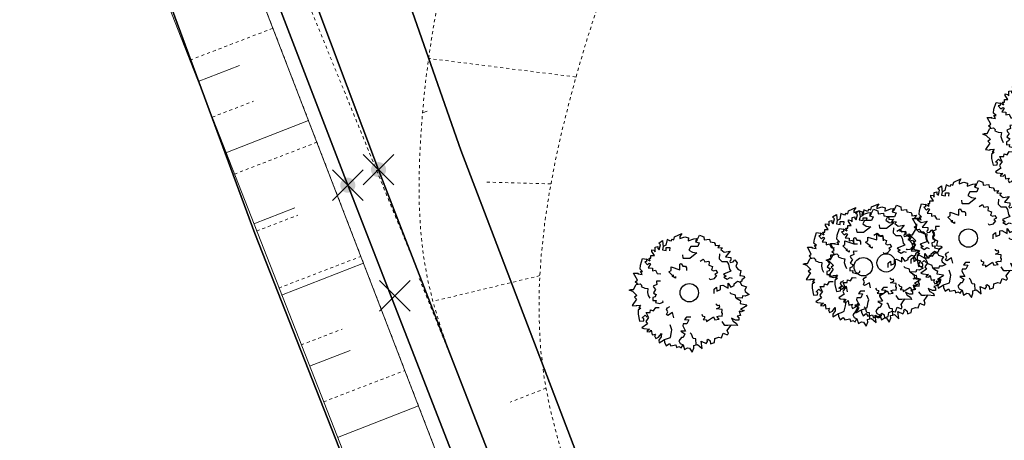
# Model space of a CAD drawing. Header units: metres. Extents: x 339653 to 341672, y 5744753 to 5747397.
# Tile 147 of 256: x 340507 to 340539, y 5746477 to 5746491. Entities that reach past the tile are written whole.
import ezdxf

# ---------------------------------------------------------------- set-up
doc = ezdxf.new("R2010")
doc.units = ezdxf.units.M
doc.header["$LTSCALE"] = 0.03
doc.header["$PDMODE"] = 3
doc.header["$PDSIZE"] = 0.5
doc.linetypes.add('ACAD_ISO03W100', pattern=[30, 12, -18])
doc.linetypes.add('Ohne Titel-11', pattern=[0.393677, 0.196838, -0.196838])
for name, color, linetype, lineweight in [('B-Baum', 83, 'Continuous', 25), ('B-Topografische_Linien', 83, 'ACAD_ISO03W100', 18), ('Flurstücke_Grenzpunkte', 7, 'Continuous', 25), ('Gewässer', 7, 'Continuous', 25), ('Netzpunkte', 7, 'Continuous', 25), ('Primäres DGM', 7, 'Continuous', 25), ('Reliefformen', 7, 'Continuous', 25), ('Vegetation', 7, 'Continuous', 25)]:
    doc.layers.add(name, color=color, linetype=linetype, lineweight=lineweight)

# ---------------------------------------------------------------- blocks, each defined once
blk = doc.blocks.new('2C00108')
at = {"layer": 'B-Baum'}
for p, q in [((2.223, 3.668), (2.162, 3.605)), ((1.194, 3.495), (1.109, 3.447)), ((0.685, 2.973), (0.565, 3.039)), ((3.675, 2.318), (3.626, 2.281)), ((0.263, 2.233), (0.229, 2.208)), ((0.63, 1.133), (0.611, 1.164)), ((3.282, 0.821), (3.327, 0.882)), ((1.153, 0.361), (1.153, 0.408)), ((1.735, 0.202), (1.756, 0.237)), ((2.181, 0.231), (2.233, 0.246))]:
    blk.add_line(p, q, dxfattribs=at)
for points in [[(1.396, 3.695), (1.456, 3.674), (1.482, 3.768), (1.718, 3.874), (1.657, 3.774), (1.657, 3.718), (1.819, 3.768), (1.933, 3.736), (1.92, 3.637), (2.108, 3.705), (2.196, 3.718), (2.162, 3.605), (2.283, 3.574), (2.236, 3.449), (2.007, 3.449), (1.947, 3.337), (2.061, 3.262), (2.209, 3.249), (1.974, 3.062), (1.772, 3.062), (1.758, 3.074), (1.745, 3.181)], [(0.685, 2.973), (0.644, 3.073), (0.705, 3.073), (0.705, 3.16), (0.819, 3.16), (0.732, 3.291), (0.732, 3.347), (0.806, 3.329), (0.846, 3.279), (0.846, 3.429), (0.934, 3.447), (0.934, 3.391), (0.981, 3.347), (1.021, 3.51), (0.961, 3.566), (1.082, 3.653), (1.095, 3.529), (1.109, 3.447), (1.082, 3.347), (1.21, 3.322), (1.21, 3.416), (1.324, 3.416), (1.311, 3.31)], [(1.396, 3.695), (1.346, 3.624), (1.233, 3.679), (1.194, 3.495)], [(2.223, 3.668), (2.297, 3.824), (2.438, 3.768), (2.452, 3.668), (2.627, 3.687), (2.64, 3.605), (2.775, 3.587), (2.802, 3.524), (2.802, 3.48), (2.95, 3.499), (2.889, 3.418), (3.051, 3.405), (2.99, 3.349), (3.103, 3.265)], [(3.103, 3.265), (3.299, 3.303), (3.143, 3.113), (3.321, 3.094), (3.321, 3.008), (3.287, 2.974), (3.297, 2.931), (3.393, 2.946), (3.45, 3.018), (3.532, 2.917), (3.479, 2.797), (3.56, 2.696), (3.645, 2.663), (3.609, 2.505), (3.647, 2.5), (3.757, 2.485), (3.762, 2.423), (3.676, 2.361), (3.675, 2.318)], [(0.263, 2.233), (0.188, 2.296), (0.263, 2.352), (0.141, 2.577), (0.289, 2.577), (0.276, 2.558), (0.417, 2.539), (0.363, 2.633), (0.431, 2.633), (0.35, 2.714), (0.363, 2.845), (0.431, 3.064), (0.565, 3.039), (0.565, 2.964), (0.505, 2.952), (0.592, 2.852), (0.653, 2.902), (0.693, 2.883), (0.619, 2.758), (0.754, 2.746), (0.754, 2.658), (0.855, 2.683), (0.915, 2.564), (1.026, 2.56)], [(2.312, 2.972), (2.42, 3.041), (2.434, 3.013), (2.465, 2.951), (2.596, 2.975), (2.607, 2.924), (2.601, 2.845), (2.724, 2.795), (2.698, 2.712), (2.674, 2.7), (2.755, 2.657), (2.827, 2.679), (2.884, 2.595), (2.796, 2.544), (2.848, 2.501), (2.759, 2.393), (2.735, 2.381), (2.646, 2.364), (2.626, 2.404)], [(2.952, 3.213), (2.939, 3.045), (3.027, 2.957), (3.192, 2.957), (3.239, 2.87), (3.271, 2.709), (3.318, 2.641), (3.075, 2.549), (3.168, 2.476), (3.094, 2.451), (3.2, 2.382), (3.293, 2.441), (3.365, 2.414)], [(1.505, 2.466), (1.505, 2.416), (1.404, 2.479), (1.451, 2.504), (1.404, 2.516), (1.29, 2.622), (1.364, 2.666), (1.364, 2.785), (1.653, 2.691), (1.653, 2.872), (1.693, 2.891), (1.754, 2.81), (1.842, 2.81), (1.868, 2.754), (1.868, 2.666)], [(1.015, 2.321), (0.887, 2.313), (0.892, 2.282), (0.903, 2.214), (0.783, 2.156), (0.805, 2.109), (0.856, 2.048), (0.786, 1.935), (0.856, 1.883), (0.883, 1.888), (0.842, 1.805), (0.771, 1.78), (0.774, 1.68), (0.875, 1.69), (0.859, 1.624), (0.994, 1.59), (1.021, 1.594), (1.103, 1.633), (1.096, 1.676)], [(2.778, 1.919), (2.778, 2.056), (2.852, 2.125), (2.866, 1.987), (2.987, 2.05), (2.987, 2.175), (3.054, 2.187), (3.229, 2.094), (3.229, 2.25), (3.317, 2.118), (3.431, 2.175), (3.431, 2.231), (3.539, 2.318), (3.626, 2.281), (3.673, 2.187), (3.835, 2.137), (3.774, 2.037), (3.788, 1.975), (3.916, 1.887), (3.788, 1.831), (3.7, 1.837), (3.687, 1.762), (3.485, 1.769), (3.471, 1.856), (3.33, 1.906), (3.29, 1.95)], [(0.244, 1.852), (0.114, 1.977), (0, 2.027), (0.054, 2.046), (0.141, 2.046), (0.229, 2.208), (0.35, 2.233), (0.404, 2.177), (0.39, 2.14), (0.505, 2.09), (0.606, 2.077), (0.592, 1.952), (0.619, 1.852), (0.666, 1.759)], [(0.244, 1.852), (0.165, 1.797), (0.233, 1.734), (0.091, 1.522), (0.239, 1.507), (0.227, 1.527), (0.369, 1.533), (0.307, 1.444), (0.374, 1.438), (0.286, 1.365), (0.287, 1.233), (0.333, 1.009), (0.469, 1.021), (0.476, 1.096), (0.417, 1.114), (0.514, 1.205), (0.569, 1.15), (0.611, 1.164), (0.55, 1.296), (0.685, 1.295), (0.693, 1.383), (0.791, 1.348), (0.863, 1.46), (0.978, 1.454)], [(3.485, 1.769), (3.609, 1.694), (3.636, 1.675), (3.623, 1.582), (3.838, 1.544), (3.798, 1.494), (3.636, 1.394), (3.751, 1.363), (3.663, 1.313), (3.596, 1.338), (3.636, 1.195), (3.522, 1.17), (3.576, 1.126), (3.576, 1.038), (3.475, 1.038), (3.34, 1.107), (3.394, 1.007), (3.509, 0.938), (3.535, 0.864), (3.327, 0.882), (3.226, 0.87), (3.125, 0.87), (3.035, 0.995)], [(1.452, 1.119), (1.411, 1.292), (1.256, 1.199), (1.219, 1.224), (1.258, 1.318), (1.213, 1.393), (1.247, 1.445), (1.322, 1.49)], [(2.366, 1.238), (2.385, 1.207), (2.385, 1.188), (2.459, 1.157), (2.459, 1.107), (2.419, 1.069), (2.52, 1.057), (2.52, 1.001), (2.748, 1.15), (2.796, 1.05), (2.937, 1.075), (2.863, 1.157), (2.95, 1.188), (3.038, 1.175), (3.051, 1.269), (3.024, 1.275), (3.038, 1.394), (2.849, 1.413), (2.964, 1.463), (2.95, 1.531), (2.897, 1.513), (2.849, 1.544), (2.849, 1.581)], [(0.63, 1.133), (0.558, 1.028), (0.541, 0.999), (0.592, 0.92), (0.412, 0.796), (0.47, 0.767), (0.658, 0.744), (0.567, 0.668), (0.668, 0.659), (0.718, 0.71), (0.742, 0.562), (0.856, 0.587), (0.825, 0.525), (0.862, 0.446), (0.953, 0.488), (1.047, 0.606), (1.04, 0.493), (0.965, 0.383), (0.971, 0.304), (1.153, 0.408), (1.25, 0.438), (1.342, 0.48), (1.377, 0.662), (1.391, 0.729), (1.333, 0.888)], [(2.009, 1.137), (1.872, 1.135), (1.805, 1.059), (1.942, 1.048), (1.882, 0.926), (1.757, 0.924), (1.745, 0.856), (1.842, 0.683), (1.686, 0.68), (1.819, 0.595), (1.764, 0.48), (1.708, 0.479), (1.622, 0.37), (1.661, 0.283), (1.756, 0.237), (1.808, 0.077), (1.907, 0.139), (1.97, 0.126), (2.06, 0), (2.114, 0.129), (2.106, 0.216), (2.181, 0.231), (2.171, 0.433), (2.083, 0.445), (2.031, 0.585), (1.987, 0.625)], [(2.233, 0.246), (2.379, 0.11), (2.348, 0.353), (2.508, 0.275), (2.554, 0.348), (2.544, 0.394), (2.575, 0.425), (2.648, 0.362), (2.659, 0.271), (2.781, 0.313), (2.8, 0.442), (2.923, 0.485), (3.013, 0.467), (3.066, 0.621), (3.101, 0.604), (3.202, 0.558), (3.239, 0.608), (3.199, 0.707), (3.282, 0.821)], [(1.153, 0.361), (1.153, 0.327), (1.207, 0.206), (1.31, 0.283), (1.36, 0.201), (1.518, 0.239), (1.545, 0.146), (1.616, 0.185), (1.698, 0.141), (1.735, 0.202)]]:
    blk.add_lwpolyline(points, dxfattribs=at)
blk.add_circle((1.961, 1.94), 0.3, dxfattribs=at)
blk = doc.blocks.new('Grenzpunkt. Abmarkung nach Quellenlage nicht zu spezifizieren')
at = {"lineweight": -2}
blk.add_hatch(color=256, dxfattribs=at).paths.add_polyline_path([(0, 0.165, -1), (0, -0.165, -1)], flags=0)
blk.add_point((0, 0), dxfattribs=at)

msp = doc.modelspace()

# ---------------------------------------------------------------- linework, layer by layer
at = {"layer": 'B-Topografische_Linien', "color": 83, "linetype": 'Ohne Titel-11', "lineweight": 0}
for p, q in [((340512.267, 5746489.765), (340514.98, 5746490.81)), ((340524.89, 5746489.212), (340520.069, 5746489.821)), ((340512.992, 5746487.901), (340514.345, 5746488.422)), ((340513.717, 5746486.037), (340516.418, 5746487.078)), ((340524.072, 5746485.717), (340521.915, 5746485.776)), ((340514.444, 5746484.173), (340515.79, 5746484.692)), ((340515.172, 5746482.311), (340517.856, 5746483.345)), ((340523.711, 5746482.716), (340520.21, 5746481.874)), ((340515.901, 5746480.448), (340517.238, 5746480.964)), ((340516.632, 5746478.587), (340519.295, 5746479.613)), ((340523.911, 5746479.036), (340522.74, 5746478.575))]:
    msp.add_line(p, q, dxfattribs=at)
at = {"layer": 'B-Topografische_Linien', "color": 83, "linetype": 'Continuous', "lineweight": 0}
for p, q in [((340512.529, 5746489.061), (340513.887, 5746489.592)), ((340520.028, 5746488.097), (340519.873, 5746488.037)), ((340513.441, 5746486.733), (340516.143, 5746487.792)), ((340514.352, 5746484.405), (340515.697, 5746484.932)), ((340515.263, 5746482.077), (340517.941, 5746483.127)), ((340516.175, 5746479.749), (340517.507, 5746480.272)), ((340517.087, 5746477.422), (340519.739, 5746478.46))]:
    msp.add_line(p, q, dxfattribs=at)
at = {"layer": 'B-Topografische_Linien', "color": 83, "linetype": 'Ohne Titel-11', "lineweight": 0, "flags": 128}
for points in [[(340537.165, 5746622.734), (340536.37, 5746622.241), (340535.575, 5746621.748), (340534.779, 5746621.254), (340533.984, 5746620.76), (340533.189, 5746620.265), (340532.393, 5746619.769), (340531.599, 5746619.272), (340530.806, 5746618.775), (340530.014, 5746618.276), (340529.223, 5746617.779), (340528.433, 5746617.284), (340527.644, 5746616.79), (340526.854, 5746616.299), (340526.062, 5746615.811), (340525.269, 5746615.327), (340524.471, 5746614.845), (340523.666, 5746614.362), (340522.855, 5746613.872), (340522.041, 5746613.373), (340521.227, 5746612.859), (340520.417, 5746612.328), (340519.614, 5746611.775), (340518.82, 5746611.197), (340518.039, 5746610.589), (340517.307, 5746609.974), (340516.641, 5746609.423), (340515.843, 5746608.683), (340515.088, 5746607.958), (340514.365, 5746607.148), (340513.687, 5746606.191), (340513.077, 5746605.262), (340512.501, 5746604.305), (340511.965, 5746603.318), (340511.474, 5746602.3), (340511.036, 5746601.251), (340510.656, 5746600.17), (340510.34, 5746599.063), (340510.091, 5746597.936), (340509.912, 5746596.795), (340509.805, 5746595.643), (340509.773, 5746594.486), (340509.82, 5746593.33), (340509.944, 5746592.188), (340510.137, 5746591.066), (340510.39, 5746589.965), (340510.693, 5746588.885), (340511.038, 5746587.825), (340511.417, 5746586.786), (340511.821, 5746585.767), (340512.241, 5746584.772), (340512.661, 5746583.805), (340513.061, 5746582.866), (340513.423, 5746581.95), (340513.734, 5746581.05), (340513.98, 5746580.159), (340514.153, 5746579.265), (340514.25, 5746578.363), (340514.267, 5746577.465), (340514.2, 5746576.579), (340514.048, 5746575.701), (340513.817, 5746574.822), (340513.511, 5746573.943), (340513.139, 5746573.066), (340512.708, 5746572.195), (340512.227, 5746571.332), (340511.705, 5746570.48), (340511.15, 5746569.636), (340510.568, 5746568.791), (340509.97, 5746567.94), (340509.364, 5746567.075), (340508.761, 5746566.187), (340508.171, 5746565.27), (340507.607, 5746564.315), (340507.081, 5746563.315), (340506.608, 5746562.269), (340506.199, 5746561.182), (340505.865, 5746560.059), (340505.617, 5746558.903), (340505.467, 5746557.724), (340505.417, 5746556.538), (340505.464, 5746555.357), (340505.603, 5746554.188), (340505.828, 5746553.037), (340506.134, 5746551.916), (340506.511, 5746550.829), (340506.947, 5746549.779), (340507.43, 5746548.764), (340507.95, 5746547.78), (340508.496, 5746546.828), (340509.061, 5746545.904), (340509.635, 5746545.002), (340510.214, 5746544.119), (340510.79, 5746543.248), (340511.356, 5746542.386), (340511.907, 5746541.527), (340512.437, 5746540.668), (340512.941, 5746539.803), (340513.413, 5746538.93), (340513.845, 5746538.051), (340514.232, 5746537.164), (340514.568, 5746536.271), (340514.847, 5746535.37), (340515.064, 5746534.46), (340515.216, 5746533.538), (340515.301, 5746532.61), (340515.317, 5746531.685), (340515.262, 5746530.772), (340515.134, 5746529.874), (340514.935, 5746528.98), (340514.672, 5746528.078), (340514.353, 5746527.167), (340513.989, 5746526.242), (340513.592, 5746525.302), (340513.172, 5746524.345), (340512.744, 5746523.368), (340512.321, 5746522.367), (340511.918, 5746521.346), (340511.544, 5746520.312), (340511.202, 5746519.267), (340510.893, 5746518.211), (340510.619, 5746517.145), (340510.382, 5746516.069), (340510.184, 5746514.983), (340510.028, 5746513.888), (340509.914, 5746512.789), (340509.841, 5746511.687), (340509.807, 5746510.586), (340509.809, 5746509.485), (340509.847, 5746508.388), (340509.918, 5746507.294), (340510.021, 5746506.203), (340510.157, 5746505.115), (340510.327, 5746504.031), (340510.533, 5746502.951), (340510.776, 5746501.879), (340511.094, 5746500.893), (340511.477, 5746499.898), (340511.813, 5746499.026), (340512.21, 5746497.997), (340512.656, 5746496.839), (340514.901, 5746491.014), (340520.917, 5746475.402), (340524.251, 5746466.752)], [(340538.038, 5746621.333), (340537.398, 5746620.846), (340536.759, 5746620.358), (340536.12, 5746619.869), (340535.483, 5746619.379), (340534.847, 5746618.886), (340534.213, 5746618.391), (340533.581, 5746617.892), (340532.954, 5746617.389), (340532.332, 5746616.879), (340531.717, 5746616.36), (340531.112, 5746615.83), (340530.518, 5746615.289), (340529.935, 5746614.735), (340529.364, 5746614.17), (340528.804, 5746613.592), (340528.255, 5746613.002), (340527.717, 5746612.401), (340527.19, 5746611.789), (340526.678, 5746611.164), (340526.183, 5746610.526), (340525.708, 5746609.874), (340525.257, 5746609.208), (340524.832, 5746608.525), (340524.436, 5746607.827), (340524.072, 5746607.112), (340523.737, 5746606.382), (340523.43, 5746605.638), (340523.148, 5746604.883), (340522.888, 5746604.118), (340522.65, 5746603.344), (340522.43, 5746602.564), (340522.23, 5746601.779), (340522.054, 5746600.99), (340521.904, 5746600.196), (340521.783, 5746599.399), (340521.696, 5746598.6), (340521.645, 5746597.798), (340521.635, 5746596.996), (340521.664, 5746596.193), (340521.731, 5746595.39), (340521.833, 5746594.59), (340521.966, 5746593.793), (340522.128, 5746593), (340522.316, 5746592.213), (340522.526, 5746591.432), (340522.756, 5746590.659), (340523.004, 5746589.893), (340523.267, 5746589.133), (340523.545, 5746588.379), (340523.835, 5746587.63), (340524.136, 5746586.883), (340524.445, 5746586.14), (340524.763, 5746585.398), (340525.081, 5746584.656), (340525.39, 5746583.911), (340525.679, 5746583.159), (340525.936, 5746582.398), (340526.151, 5746581.625), (340526.315, 5746580.838), (340526.426, 5746580.039), (340526.484, 5746579.233), (340526.489, 5746578.423), (340526.441, 5746577.613), (340526.339, 5746576.808), (340526.185, 5746576.011), (340525.978, 5746575.228), (340525.719, 5746574.464), (340525.408, 5746573.723), (340525.047, 5746573.01), (340524.64, 5746572.321), (340524.2, 5746571.653), (340523.734, 5746570.998), (340523.253, 5746570.35), (340522.766, 5746569.704), (340522.283, 5746569.054), (340521.813, 5746568.394), (340521.367, 5746567.718), (340520.949, 5746567.024), (340520.56, 5746566.313), (340520.203, 5746565.588), (340519.879, 5746564.848), (340519.588, 5746564.095), (340519.334, 5746563.33), (340519.116, 5746562.556), (340518.937, 5746561.771), (340518.796, 5746560.979), (340518.689, 5746560.181), (340518.617, 5746559.377), (340518.577, 5746558.57), (340518.571, 5746557.761), (340518.599, 5746556.953), (340518.665, 5746556.149), (340518.771, 5746555.35), (340518.92, 5746554.56), (340519.114, 5746553.78), (340519.348, 5746553.011), (340519.615, 5746552.252), (340519.905, 5746551.499), (340520.21, 5746550.753), (340520.523, 5746550.01), (340520.829, 5746549.266), (340521.118, 5746548.516), (340521.377, 5746547.754), (340521.593, 5746546.977), (340521.761, 5746546.185), (340521.877, 5746545.384), (340521.939, 5746544.578), (340521.945, 5746543.774), (340521.893, 5746542.974), (340521.792, 5746542.18), (340521.654, 5746541.39), (340521.493, 5746540.602), (340521.321, 5746539.813), (340521.151, 5746539.023), (340520.997, 5746538.23), (340520.87, 5746537.432), (340520.783, 5746536.628), (340520.74, 5746535.82), (340520.743, 5746535.011), (340520.795, 5746534.205), (340520.898, 5746533.405), (340521.054, 5746532.614), (340521.263, 5746531.835), (340521.522, 5746531.07), (340521.828, 5746530.322), (340522.177, 5746529.591), (340522.564, 5746528.881), (340522.987, 5746528.192), (340523.439, 5746527.523), (340523.909, 5746526.868), (340524.385, 5746526.218), (340524.856, 5746525.566), (340525.312, 5746524.906), (340525.74, 5746524.23), (340526.133, 5746523.531), (340526.487, 5746522.812), (340526.807, 5746522.073), (340527.093, 5746521.317), (340527.348, 5746520.548), (340527.573, 5746519.768), (340527.77, 5746518.979), (340527.94, 5746518.184), (340528.078, 5746517.385), (340528.179, 5746516.583), (340528.239, 5746515.78), (340528.254, 5746514.977), (340528.217, 5746514.178), (340528.128, 5746513.382), (340527.992, 5746512.591), (340527.814, 5746511.805), (340527.603, 5746511.024), (340527.363, 5746510.25), (340527.101, 5746509.481), (340526.824, 5746508.72), (340526.535, 5746507.965), (340526.236, 5746507.217), (340525.929, 5746506.473), (340525.615, 5746505.733), (340525.295, 5746504.996), (340524.971, 5746504.262), (340524.645, 5746503.529), (340524.317, 5746502.796), (340523.989, 5746502.062), (340523.663, 5746501.328), (340523.34, 5746500.591), (340523.023, 5746499.852), (340522.712, 5746499.11), (340522.41, 5746498.364), (340522.119, 5746497.614), (340521.839, 5746496.859), (340521.574, 5746496.098), (340521.323, 5746495.333), (340521.089, 5746494.562), (340520.871, 5746493.787), (340520.672, 5746493.008), (340520.492, 5746492.224), (340520.333, 5746491.437), (340520.193, 5746490.646), (340520.073, 5746489.852), (340519.972, 5746489.054), (340519.89, 5746488.252), (340519.826, 5746487.446), (340519.78, 5746486.637), (340519.758, 5746485.827), (340519.765, 5746485.017), (340519.809, 5746484.212), (340519.895, 5746483.414), (340520.029, 5746482.624), (340520.217, 5746481.845), (340520.448, 5746481.077), (340520.713, 5746480.316), (340520.999, 5746479.56), (340521.295, 5746478.808), (340521.591, 5746478.057), (340521.883, 5746477.308), (340522.173, 5746476.558), (340522.461, 5746475.809), (340525.592, 5746467.247)], [(340539.626, 5746618.756), (340538.836, 5746618.128), (340538.054, 5746617.491), (340537.287, 5746616.838), (340536.542, 5746616.16), (340535.828, 5746615.45), (340535.15, 5746614.701), (340534.513, 5746613.914), (340533.922, 5746613.091), (340533.379, 5746612.237), (340532.889, 5746611.353), (340532.455, 5746610.443), (340532.076, 5746609.509), (340531.746, 5746608.556), (340531.459, 5746607.588), (340531.206, 5746606.61), (340530.982, 5746605.625), (340530.781, 5746604.636), (340530.605, 5746603.643), (340530.454, 5746602.647), (340530.329, 5746601.648), (340530.232, 5746600.644), (340530.163, 5746599.637), (340530.125, 5746598.627), (340530.12, 5746597.616), (340530.152, 5746596.607), (340530.225, 5746595.601), (340530.342, 5746594.601), (340530.508, 5746593.61), (340530.718, 5746592.628), (340530.965, 5746591.654), (340531.242, 5746590.685), (340531.54, 5746589.721), (340531.851, 5746588.759), (340532.168, 5746587.798), (340532.482, 5746586.837), (340532.785, 5746585.874), (340533.071, 5746584.906), (340533.331, 5746583.933), (340533.56, 5746582.953), (340533.75, 5746581.963), (340533.894, 5746580.962), (340533.984, 5746579.952), (340534.014, 5746578.939), (340533.977, 5746577.929), (340533.866, 5746576.929), (340533.675, 5746575.944), (340533.419, 5746574.972), (340533.119, 5746574.009), (340532.794, 5746573.051), (340532.467, 5746572.094), (340532.155, 5746571.133), (340531.861, 5746570.168), (340531.582, 5746569.199), (340531.317, 5746568.227), (340531.064, 5746567.253), (340530.82, 5746566.276), (340530.584, 5746565.298), (340530.353, 5746564.318), (340530.125, 5746563.337), (340529.901, 5746562.356), (340529.681, 5746561.373), (340529.468, 5746560.388), (340529.263, 5746559.402), (340529.068, 5746558.414), (340528.886, 5746557.423), (340528.717, 5746556.429), (340528.565, 5746555.432), (340528.431, 5746554.433), (340528.318, 5746553.431), (340528.228, 5746552.427), (340528.164, 5746551.422), (340528.128, 5746550.416), (340528.121, 5746549.409), (340528.141, 5746548.401), (340528.187, 5746547.394), (340528.257, 5746546.388), (340528.349, 5746545.384), (340528.463, 5746544.382), (340528.597, 5746543.383), (340528.752, 5746542.386), (340528.927, 5746541.393), (340529.122, 5746540.404), (340529.337, 5746539.419), (340529.57, 5746538.439), (340529.822, 5746537.463), (340530.092, 5746536.493), (340530.379, 5746535.528), (340530.683, 5746534.568), (340531.002, 5746533.612), (340531.335, 5746532.661), (340531.683, 5746531.715), (340532.044, 5746530.773), (340532.416, 5746529.835), (340532.801, 5746528.901), (340533.194, 5746527.97), (340533.588, 5746527.04), (340533.974, 5746526.108), (340534.344, 5746525.17), (340534.688, 5746524.224), (340534.998, 5746523.267), (340535.264, 5746522.296), (340535.481, 5746521.31), (340535.647, 5746520.312), (340535.761, 5746519.305), (340535.825, 5746518.293), (340535.836, 5746517.28), (340535.795, 5746516.269), (340535.701, 5746515.265), (340535.557, 5746514.268), (340535.368, 5746513.279), (340535.138, 5746512.297), (340534.871, 5746511.323), (340534.574, 5746510.356), (340534.25, 5746509.396), (340533.904, 5746508.443), (340533.542, 5746507.496), (340533.167, 5746506.555), (340532.78, 5746505.622), (340532.38, 5746504.696), (340531.963, 5746503.779), (340531.529, 5746502.871), (340531.074, 5746501.974), (340530.596, 5746501.088), (340530.096, 5746500.214), (340529.577, 5746499.349), (340529.051, 5746498.488), (340528.524, 5746497.627), (340528.008, 5746496.762), (340527.51, 5746495.887), (340527.039, 5746494.999), (340526.604, 5746494.093), (340526.208, 5746493.168), (340525.846, 5746492.228), (340525.515, 5746491.275), (340525.209, 5746490.312), (340524.925, 5746489.342), (340524.661, 5746488.367), (340524.417, 5746487.387), (340524.2, 5746486.403), (340524.015, 5746485.413), (340523.865, 5746484.416), (340523.755, 5746483.413), (340523.691, 5746482.404), (340523.68, 5746481.392), (340523.729, 5746480.382), (340523.845, 5746479.382), (340524.035, 5746478.394), (340524.284, 5746477.418), (340524.564, 5746476.449), (340527.783, 5746468.185)]]:
    msp.add_lwpolyline(points, dxfattribs=at)
at = {"layer": 'B-Topografische_Linien', "color": 83, "linetype": 'Continuous', "lineweight": 0, "flags": 128}
for points in [[(340557.164, 5746380.654), (340540.226, 5746425.295), (340508.275, 5746508.209), (340501.172, 5746528.853), (340496.116, 5746557.321), (340493.453, 5746576.524), (340498.173, 5746596.79), (340510.763, 5746605.998)], [(340490.792, 5746576.188), (340493.541, 5746557.294), (340498.637, 5746528.704), (340505.555, 5746506.877), (340526.18, 5746454.224)]]:
    msp.add_lwpolyline(points, dxfattribs=at)
at = {"layer": 'B-Topografische_Linien', "color": 83, "linetype": 'Ohne Titel-11', "lineweight": 0}
for points in [[(340516.023, 5746491.903), (340519.806, 5746482.644)], [(340519.763, 5746482.627), (340520.999, 5746479.56)]]:
    msp.add_lwpolyline(points, dxfattribs=at)
at = {"layer": 'B-Topografische_Linien', "color": 83, "linetype": 'Continuous', "lineweight": 0}
msp.add_open_spline([(340556.49, 5746485.612), (340553.999, 5746483.835), (340553.501, 5746483.479), (340552.856, 5746483.038), (340552.32, 5746482.68), (340551.779, 5746482.328), (340551.235, 5746481.981), (340550.689, 5746481.637), (340550.141, 5746481.296), (340549.592, 5746480.957), (340548.492, 5746480.281), (340547.943, 5746479.941), (340547.395, 5746479.6), (340546.917, 5746479.3), (340546.654, 5746479.132), (340546.1, 5746478.778), (340545.206, 5746478.21), (340544.412, 5746477.706), (340543.618, 5746477.202), (340542.824, 5746476.697), (340542.03, 5746476.192), (340541.583, 5746475.907), (340541.484, 5746475.844), (340541.395, 5746475.787), (340541.327, 5746475.743), (340541.241, 5746475.684), (340541.074, 5746475.561), (340540.863, 5746475.383), (340540.663, 5746475.19), (340540.474, 5746474.986), (340540.295, 5746474.771), (340540.125, 5746474.547), (340539.963, 5746474.314), (340539.81, 5746474.076), (340539.663, 5746473.832), (340539.523, 5746473.585), (340539.388, 5746473.335), (340539.258, 5746473.085), (340539.18, 5746472.928), (340539.15, 5746472.869), (340539.1, 5746472.767), (340539.025, 5746472.589), (340538.953, 5746472.379), (340538.894, 5746472.164), (340538.849, 5746471.944), (340538.817, 5746471.721), (340538.799, 5746471.496), (340538.794, 5746471.27), (340538.802, 5746471.043), (340538.823, 5746470.818), (340538.857, 5746470.595), (340538.892, 5746470.429), (340538.932, 5746470.266), (340538.99, 5746470.08), (340539.056, 5746469.899), (340539.125, 5746469.736), (340539.182, 5746469.613), (340539.242, 5746469.494), (340539.307, 5746469.377), (340539.413, 5746469.206), (340539.533, 5746469.042), (340539.62, 5746468.935), (340539.713, 5746468.83), (340539.813, 5746468.725), (340539.92, 5746468.622), (340540.02, 5746468.534), (340540.131, 5746468.44), (340540.267, 5746468.332), (340540.404, 5746468.228), (340540.541, 5746468.131), (340540.679, 5746468.04), (340540.818, 5746467.956), (340540.957, 5746467.881), (340541.097, 5746467.814), (340541.238, 5746467.756), (340541.38, 5746467.708), (340541.522, 5746467.67), (340541.665, 5746467.644), (340541.81, 5746467.628), (340541.901, 5746467.626), (340541.942, 5746467.627), (340542.108, 5746467.63), (340542.365, 5746467.648), (340542.597, 5746467.675), (340542.83, 5746467.712), (340543.064, 5746467.758), (340543.298, 5746467.813), (340543.532, 5746467.878), (340543.766, 5746467.953), (340544.115, 5746468.078), (340544.455, 5746468.229), (340544.735, 5746468.365), (340544.925, 5746468.472), (340544.994, 5746468.511), (340545.148, 5746468.601), (340545.704, 5746468.925), (340546.574, 5746469.451), (340547.425, 5746469.98), (340548.052, 5746470.38), (340548.674, 5746470.783), (340549.293, 5746471.191), (340549.705, 5746471.465), (340550.169, 5746471.777), (340550.528, 5746472.021), (340550.773, 5746472.187), (340551.106, 5746472.417), (340551.484, 5746472.682), (340551.862, 5746472.949), (340552.238, 5746473.217), (340552.614, 5746473.485), (340552.99, 5746473.753), (340553.368, 5746474.02), (340553.746, 5746474.285), (340554.126, 5746474.547), (340554.508, 5746474.806), (340554.893, 5746475.06), (340555.281, 5746475.31), (340555.526, 5746475.463), (340555.653, 5746475.541), (340559.324, 5746477.797), (340559.342, 5746477.807), (340559.36, 5746477.818)], degree=2, knots=[0, 0, 0, 1, 2, 3, 4, 5, 6, 7, 8, 9, 10, 11, 12, 13, 14, 15, 16, 17, 18, 19, 20, 21, 22, 23, 24, 25, 26, 27, 28, 29, 30, 31, 32, 33, 34, 35, 36, 37, 38, 39, 40, 41, 42, 43, 44, 45, 46, 47, 48, 49, 50, 51, 52, 53, 54, 55, 56, 57, 58, 59, 60, 61, 62, 63, 64, 65, 66, 67, 68, 69, 70, 71, 72, 73, 74, 75, 76, 77, 78, 79, 80, 81, 82, 83, 84, 85, 86, 87, 88, 89, 90, 91, 92, 93, 94, 95, 96, 97, 98, 99, 100, 101, 102, 103, 104, 105, 106, 107, 108, 109, 110, 111, 112, 113, 114, 115, 116, 117, 118, 118, 119, 119, 119], dxfattribs=at)
at = {"layer": 'Flurstücke_Grenzpunkte', "color": 83}
for points in [[(340556.976, 5746376.01), (340537.776, 5746424.857), (340540.676, 5746425.889), (340540.046, 5746427.508), (340517.427, 5746485.673), (340503.688, 5746521.376), (340503.305, 5746523.023), (340499.85, 5746522.342), (340490.824, 5746572.565), (340491.116, 5746581.77), (340490.961, 5746587.777), (340498.504, 5746602.065), (340530.978, 5746621.304), (340553.854, 5746638.79), (340626.464, 5746694.294)], [(340596.893, 5746662.181), (340577.63, 5746647.624), (340557.604, 5746632.492), (340534.943, 5746615.365), (340510.146, 5746600.94), (340503.91, 5746597.312), (340497.852, 5746586.147), (340497.79, 5746573.293), (340506.786, 5746524.472), (340504.425, 5746523.243), (340504.759, 5746521.771), (340515.841, 5746493.086), (340518.432, 5746486.182), (340541.052, 5746427.95), (340541.605, 5746426.527), (340541.82, 5746425.974), (340544.862, 5746426.199), (340546.839, 5746420.979)], [(340291.176, 5746601.849), (340446.88, 5746586.035), (340484.442, 5746582.23), (340491.116, 5746581.77), (340490.824, 5746572.565), (340499.85, 5746522.342), (340503.305, 5746523.023), (340503.688, 5746521.376), (340517.427, 5746485.673), (340540.046, 5746427.508), (340540.676, 5746425.889), (340537.776, 5746424.857), (340556.976, 5746376.01), (340496.148, 5746366.739), (340445.918, 5746358.729), (340437.59, 5746356.154), (340428.771, 5746353.428), (340409.99, 5746350.865), (340390.668, 5746355.81), (340345.153, 5746367.507)], [(340672.631, 5746436.459), (340544.645, 5746426.758), (340541.605, 5746426.527), (340541.052, 5746427.95), (340518.432, 5746486.182), (340515.841, 5746493.086), (340518.859, 5746493.312), (340564.932, 5746496.342), (340641.473, 5746501.375)]]:
    msp.add_lwpolyline(points, dxfattribs=at)
at = {"layer": 'Gewässer', "color": 83}
for points in [[(340556.976, 5746376.01), (340537.776, 5746424.857), (340540.676, 5746425.889), (340540.046, 5746427.508), (340517.427, 5746485.673), (340503.688, 5746521.376), (340503.305, 5746523.023), (340499.85, 5746522.342), (340490.824, 5746572.565), (340491.116, 5746581.77), (340490.961, 5746587.777), (340498.504, 5746602.065), (340530.978, 5746621.304), (340553.854, 5746638.79), (340626.464, 5746694.294)], [(340596.893, 5746662.181), (340577.63, 5746647.624), (340557.604, 5746632.492), (340534.943, 5746615.365), (340510.146, 5746600.94), (340503.91, 5746597.312), (340497.852, 5746586.147), (340497.79, 5746573.293), (340506.786, 5746524.472), (340504.425, 5746523.243), (340504.759, 5746521.771), (340515.841, 5746493.086), (340518.432, 5746486.182), (340541.052, 5746427.95), (340541.605, 5746426.527), (340541.82, 5746425.974), (340544.862, 5746426.199), (340546.839, 5746420.979)]]:
    msp.add_lwpolyline(points, dxfattribs=at)
for points in [[(340515.841, 5746493.086), (340504.759, 5746521.771), (340504.425, 5746523.243), (340506.786, 5746524.472), (340507.605, 5746522.754), (340518.859, 5746493.312), (340521.125, 5746486.817), (340543.048, 5746429.364), (340543.463, 5746428.277), (340544.645, 5746426.758), (340541.605, 5746426.527), (340541.052, 5746427.95), (340518.432, 5746486.182)], [(340500.919, 5746520.548), (340499.85, 5746522.342), (340503.305, 5746523.023), (340503.688, 5746521.376), (340517.427, 5746485.673), (340540.046, 5746427.508), (340540.676, 5746425.889), (340537.776, 5746424.857), (340536.951, 5746426.681), (340514.387, 5746484.095)]]:
    msp.add_lwpolyline(points, close=True, dxfattribs=at)
at = {"layer": 'Netzpunkte', "color": 83}
msp.add_point((340518.964, 5746482.055), dxfattribs=at)
at = {"layer": 'Primäres DGM', "color": 83}
for points in [[(340544.645, 5746426.758), (340541.605, 5746426.527), (340541.052, 5746427.95), (340518.432, 5746486.182), (340515.841, 5746493.086), (340504.759, 5746521.771), (340504.425, 5746523.243), (340506.786, 5746524.472)], [(340506.786, 5746524.472), (340507.605, 5746522.754), (340518.859, 5746493.312), (340521.125, 5746486.817), (340543.463, 5746428.277), (340544.645, 5746426.758)], [(340499.85, 5746522.342), (340503.305, 5746523.023), (340503.688, 5746521.376), (340517.427, 5746485.673), (340540.046, 5746427.508), (340540.676, 5746425.889), (340537.776, 5746424.857)], [(340537.776, 5746424.857), (340536.951, 5746426.681), (340514.387, 5746484.095), (340500.919, 5746520.548), (340499.85, 5746522.342)]]:
    msp.add_lwpolyline(points, dxfattribs=at)
at = {"layer": 'Reliefformen', "color": 83}
for points in [[(340515.841, 5746493.086), (340504.759, 5746521.771), (340504.425, 5746523.243), (340506.786, 5746524.472), (340507.605, 5746522.754), (340518.859, 5746493.312), (340521.125, 5746486.817), (340543.463, 5746428.277), (340544.645, 5746426.758), (340541.605, 5746426.527), (340541.052, 5746427.95), (340518.432, 5746486.182)], [(340514.387, 5746484.095), (340500.919, 5746520.548), (340499.85, 5746522.342), (340503.305, 5746523.023), (340503.688, 5746521.376), (340517.427, 5746485.673), (340540.046, 5746427.508), (340540.676, 5746425.889), (340537.776, 5746424.857), (340536.951, 5746426.681)]]:
    msp.add_lwpolyline(points, close=True, dxfattribs=at)
at = {"layer": 'Vegetation', "color": 83}
msp.add_lwpolyline([(340291.176, 5746601.849), (340446.88, 5746586.035), (340484.442, 5746582.23), (340491.116, 5746581.77), (340490.824, 5746572.565), (340499.85, 5746522.342), (340500.919, 5746520.548), (340514.387, 5746484.095), (340536.951, 5746426.681), (340537.776, 5746424.857), (340556.976, 5746376.01), (340496.148, 5746366.739), (340445.918, 5746358.729), (340437.59, 5746356.154), (340437.164, 5746360.494), (340435.679, 5746375.618), (340439.195, 5746440.697), (340442.449, 5746463.903), (340351.014, 5746468.173)], dxfattribs=at)
msp.add_lwpolyline([(340597.526, 5746570.859), (340612.413, 5746551.677), (340625.908, 5746533.625), (340637.313, 5746517.818), (340648.471, 5746501.835), (340653.443, 5746494.469), (340659.345, 5746485.726), (340669.967, 5746469.45), (340680.334, 5746453.011), (340684.717, 5746445.074), (340683.038, 5746443.509), (340676.064, 5746439.904), (340663.356, 5746438.802), (340623.738, 5746435.72), (340579.196, 5746432.087), (340543.048, 5746429.364), (340521.125, 5746486.817), (340518.859, 5746493.312), (340507.605, 5746522.754), (340506.786, 5746524.472), (340509.235, 5746525.724), (340541.56, 5746542.251)], close=True, dxfattribs=at)

# ---------------------------------------------------------------- block references
at = {"layer": 'B-Baum', "color": 83}
for p in [(340538.196, 5746485.316), (340535.759, 5746482.005), (340533.072, 5746481.193), (340532.322, 5746481.068), (340526.634, 5746480.217)]:
    msp.add_blockref('2C00108', p, dxfattribs=at)
at = {"layer": 'Flurstücke_Grenzpunkte', "color": 83, "xscale": 1.5, "yscale": 1.5, "zscale": 1.5}
for p in [(340518.432, 5746486.182), (340517.427, 5746485.673)]:
    msp.add_blockref('Grenzpunkt. Abmarkung nach Quellenlage nicht zu spezifizieren', p, dxfattribs=at)

doc.saveas('drawing.dxf')
